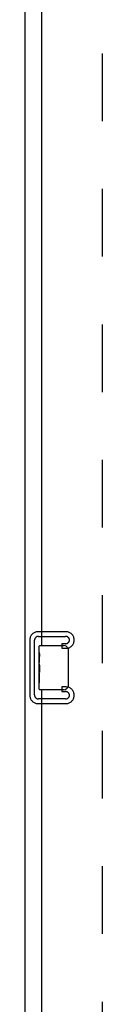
# Model space of a CAD drawing. Header units: inches. Extents: x 0 to 279, y 0 to 180.
# Tile 33 of 41: x 211.24 to 212.99, y 46.25 to 68.53. Entities that reach past the tile are written whole.
import ezdxf

# ---------------------------------------------------------------- set-up
doc = ezdxf.new("R2010")
doc.units = ezdxf.units.IN
doc.header["$LTSCALE"] = 15.327869
doc.header["$MEASUREMENT"] = 0
doc.linetypes.add('HIDDEN', pattern=[0.2, 0.1, -0.1])
doc.layers.get('0').update_dxf_attribs({"linetype": 'CONTINUOUS'})
doc.layers.add('DEFAULT_2', color=8, linetype='HIDDEN')
doc.layers.add('REAR_SLAVE_DOOR_ASSEMBLY', color=7, linetype='CONTINUOUS')

msp = doc.modelspace()

# ---------------------------------------------------------------- linework, layer by layer
at = {"color": 3, "linetype": 'Continuous'}
msp.add_line((211.242, 15.973), (211.242, 87.765), dxfattribs=at)
at = {"layer": 'DEFAULT_2', "color": 8, "linetype": 'HIDDEN'}
for p, q in [((212.992, 23.317), (212.992, 84.421)), ((212.166, 54.681), (211.526, 54.681)), ((211.346, 54.501), (211.346, 53.236)), ((211.45, 53.25), (211.45, 54.487)), ((211.54, 54.577), (212.152, 54.577)), ((212.065, 54.41), (212.065, 54.306)), ((212.152, 54.41), (212.065, 54.41)), ((212.346, 54.486), (212.346, 54.501)), ((212.065, 54.306), (212.166, 54.306)), ((212.065, 53.431), (212.065, 53.327)), ((212.166, 53.431), (212.065, 53.431)), ((212.065, 53.327), (212.152, 53.327)), ((211.526, 53.056), (212.166, 53.056)), ((212.152, 53.16), (211.54, 53.16)), ((212.346, 53.236), (212.346, 53.251))]:
    msp.add_line(p, q, dxfattribs=at)
for centre, radius, start, end in [((211.526, 54.501), 0.18, 90, 180), ((212.166, 54.501), 0.18, 0, 90), ((211.54, 54.487), 0.09, 90, 180), ((212.152, 54.487), 0.09, 4.1416, 90), ((212.152, 54.5), 0.09, 270, 355.8584), ((212.166, 54.486), 0.18, 270, 360), ((212.152, 53.237), 0.09, 4.1416, 90), ((212.166, 53.251), 0.18, 0, 90), ((211.526, 53.236), 0.18, 180, 270), ((211.54, 53.25), 0.09, 180, 270), ((212.152, 53.25), 0.09, 270, 355.8584), ((212.166, 53.236), 0.18, 270, 360)]:
    msp.add_arc(centre, radius, start, end, dxfattribs=at)
at = {"layer": 'REAR_SLAVE_DOOR_ASSEMBLY', "color": 3, "linetype": 'Continuous'}
for p, q in [((211.617, 54.369), (211.617, 79.619)), ((211.617, 28.119), (211.617, 53.369))]:
    msp.add_line(p, q, dxfattribs=at)
at = {"layer": 'REAR_SLAVE_DOOR_ASSEMBLY', "color": 7, "linetype": 'Continuous'}
for p, q in [((211.557, 54.208), (211.557, 54.354)), ((211.557, 53.95), (211.557, 54.207)), ((211.563, 54.152), (211.557, 54.152)), ((211.572, 54.369), (212.112, 54.369)), ((212.212, 54.269), (212.212, 53.469)), ((211.557, 53.984), (211.564, 53.984)), ((211.557, 53.384), (211.557, 53.947)), ((211.564, 53.984), (211.564, 54.12)), ((211.559, 53.921), (211.557, 53.921)), ((211.557, 53.789), (211.563, 53.789)), ((211.557, 53.753), (211.564, 53.753)), ((211.564, 53.523), (211.564, 53.753)), ((211.557, 53.69), (211.564, 53.69)), ((211.557, 53.523), (211.564, 53.523)), ((212.112, 53.369), (211.572, 53.369))]:
    msp.add_line(p, q, dxfattribs=at)
for points in [[(211.557, 54.208), (211.557, 54.204), (211.558, 54.2), (211.558, 54.194), (211.56, 54.181)], [(211.56, 54.181), (211.561, 54.173), (211.562, 54.165), (211.562, 54.157)], [(211.562, 54.157), (211.563, 54.148), (211.564, 54.139), (211.564, 54.13), (211.564, 54.12)], [(212.205, 54.305), (212.207, 54.299), (212.209, 54.293), (212.21, 54.287), (212.211, 54.281), (212.212, 54.275), (212.212, 54.269)], [(211.557, 53.95), (211.557, 53.942), (211.558, 53.933), (211.559, 53.923)], [(211.559, 53.923), (211.561, 53.889), (211.562, 53.877), (211.563, 53.865), (211.564, 53.852), (211.564, 53.84), (211.564, 53.827), (211.564, 53.814), (211.564, 53.801), (211.563, 53.789), (211.562, 53.776), (211.561, 53.764)], [(212.212, 53.469), (212.212, 53.462), (212.211, 53.456), (212.21, 53.45), (212.209, 53.444), (212.207, 53.438), (212.205, 53.433)]]:
    msp.add_lwpolyline(points, dxfattribs=at)
for centre, radius, start, end in [((211.572, 54.354), 0.015, 90, 180), ((212.112, 54.269), 0.1, 21.1999, 90), ((211.572, 53.384), 0.015, 180, 270), ((212.112, 53.469), 0.1, 270, 338.7946)]:
    msp.add_arc(centre, radius, start, end, dxfattribs=at)
msp.add_ellipse((211.82, 53.785), major_axis=(0.263, 0), ratio=0.432808, start_param=-3.141593, end_param=-2.961605, dxfattribs=at)

doc.saveas('drawing.dxf')
